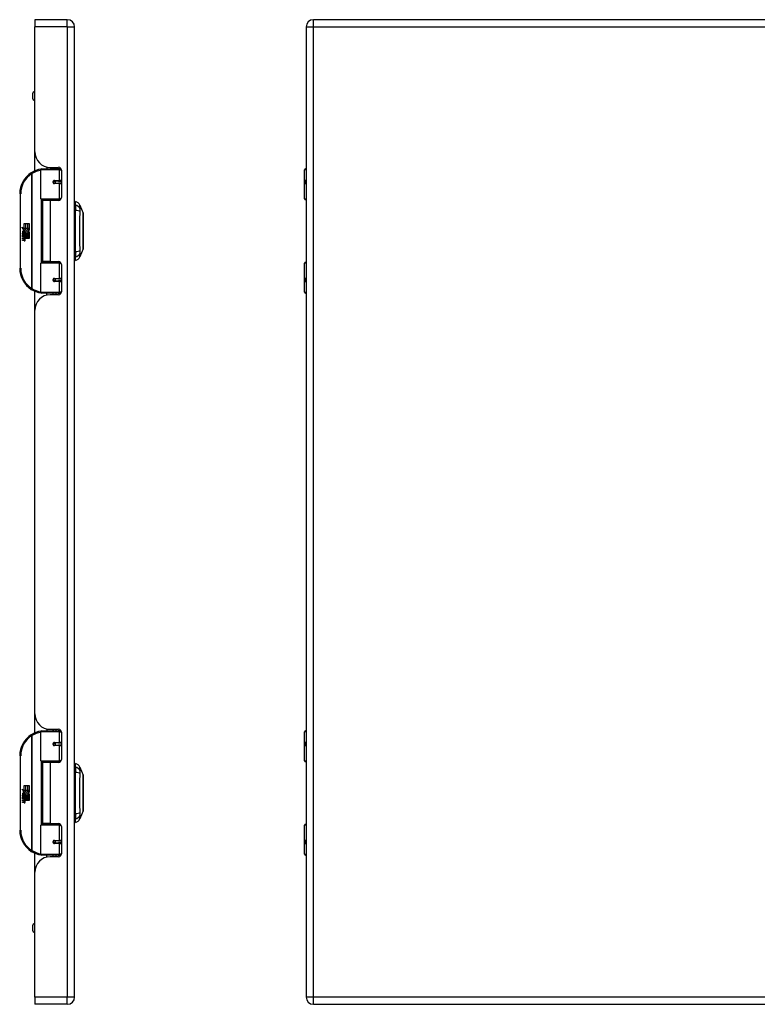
# Model space of a CAD drawing. Header units: inches. Extents: x 4 to 114, y 7 to 59.
# Tile 57 of 72: x 33 to 47, y 24 to 44. Entities that reach past the tile are written whole.
import ezdxf

# ---------------------------------------------------------------- set-up
doc = ezdxf.new("R2010")
doc.units = ezdxf.units.IN
doc.header["$MEASUREMENT"] = 0
doc.layers.add('Visible Edges(ANSI)', color=7, linetype='Continuous', lineweight=25)
doc.layers.add('Visible Tangent Edges(ANSI)', color=7, linetype='Continuous', lineweight=25)

msp = doc.modelspace()

# ---------------------------------------------------------------- linework, layer by layer
at = {"layer": 'Visible Edges(ANSI)'}
for p, q in [((32.884, 43.573), (32.884, 43.427)), ((33.538, 43.573), (32.884, 43.573)), ((62.116, 43.573), (38.49, 43.573)), ((32.884, 40.916), (32.884, 43.427)), ((33.684, 23.916), (33.684, 43.427)), ((38.344, 43.427), (38.344, 23.916)), ((32.844, 41.981), (32.844, 42.095)), ((32.884, 42.127), (32.875, 42.127)), ((32.884, 41.949), (32.875, 41.949)), ((32.884, 40.534), (32.884, 40.916)), ((33.129, 40.612), (33.129, 40.573)), ((33.196, 40.604), (33.362, 40.604)), ((33.255, 40.604), (33.255, 40.573)), ((33.256, 40.573), (33.256, 40.604)), ((33.005, 39.969), (33.005, 40.554)), ((33.024, 40.573), (33.354, 40.573)), ((33.413, 40.573), (33.354, 40.573)), ((33.413, 40.573), (33.414, 40.573)), ((33.421, 40.545), (33.421, 39.998)), ((38.309, 39.969), (38.309, 40.554)), ((38.329, 40.573), (38.344, 40.573)), ((33.272, 40.329), (33.272, 40.327)), ((33.277, 40.327), (33.272, 40.327)), ((33.364, 40.329), (33.277, 40.329)), ((33.277, 40.286), (33.364, 40.286)), ((33.279, 40.327), (33.279, 40.329)), ((33.28, 40.288), (33.28, 40.286)), ((33.364, 40.329), (33.421, 40.329)), ((33.421, 40.286), (33.364, 40.286)), ((38.344, 40.329), (38.341, 40.329)), ((38.341, 40.286), (38.344, 40.286)), ((33.358, 39.953), (33.02, 39.953)), ((33.192, 39.939), (33.039, 39.939)), ((33.039, 39.939), (33.039, 38.708)), ((33.097, 39.953), (33.097, 39.939)), ((33.362, 39.939), (33.192, 39.939)), ((33.288, 39.953), (33.288, 39.939)), ((33.358, 39.953), (33.401, 39.953)), ((33.7, 39.846), (33.7, 39.914)), ((33.7, 39.846), (33.7, 39.735)), ((33.792, 39.84), (33.854, 39.68)), ((38.344, 39.953), (38.325, 39.953)), ((33.7, 38.912), (33.7, 39.735)), ((32.668, 39.473), (32.7, 39.473)), ((32.668, 39.376), (32.668, 39.473)), ((32.7, 39.473), (32.7, 39.375)), ((32.704, 39.473), (32.736, 39.473)), ((32.704, 39.375), (32.704, 39.473)), ((32.736, 39.473), (32.736, 39.375)), ((32.741, 39.375), (32.741, 39.473)), ((32.741, 39.473), (32.773, 39.473)), ((32.773, 39.473), (32.773, 39.34)), ((32.62, 39.401), (32.668, 39.376)), ((32.666, 39.357), (32.62, 39.401)), ((32.634, 39.278), (32.662, 39.254)), ((32.634, 39.262), (32.634, 39.278)), ((32.654, 39.248), (32.634, 39.262)), ((32.634, 39.239), (32.654, 39.246)), ((32.634, 39.222), (32.634, 39.239)), ((32.662, 39.236), (32.634, 39.222)), ((32.634, 39.215), (32.689, 39.206)), ((32.634, 39.202), (32.634, 39.215)), ((32.646, 39.284), (32.637, 39.284)), ((32.652, 39.355), (32.666, 39.357)), ((32.696, 39.324), (32.652, 39.355)), ((32.654, 39.246), (32.654, 39.248)), ((32.658, 39.277), (32.658, 39.314)), ((32.662, 39.254), (32.689, 39.267)), ((32.689, 39.212), (32.662, 39.236)), ((32.667, 39.312), (32.667, 39.288)), ((32.671, 39.375), (32.7, 39.359)), ((32.7, 39.375), (32.671, 39.375)), ((32.689, 39.251), (32.671, 39.243)), ((32.671, 39.243), (32.671, 39.241)), ((32.671, 39.241), (32.689, 39.228)), ((32.674, 39.241), (32.692, 39.249)), ((32.773, 39.241), (32.674, 39.241)), ((32.681, 39.237), (32.773, 39.237)), ((32.692, 39.23), (32.681, 39.237)), ((32.684, 39.317), (32.696, 39.324)), ((32.689, 39.267), (32.689, 39.251)), ((32.689, 39.228), (32.689, 39.212)), ((32.7, 39.359), (32.69, 39.357)), ((32.69, 39.357), (32.718, 39.338)), ((32.692, 39.271), (32.771, 39.271)), ((32.692, 39.249), (32.692, 39.271)), ((32.692, 39.207), (32.692, 39.23)), ((32.722, 39.308), (32.693, 39.287)), ((32.736, 39.375), (32.704, 39.375)), ((32.718, 39.338), (32.772, 39.375)), ((32.771, 39.271), (32.722, 39.308)), ((32.772, 39.375), (32.741, 39.375)), ((32.773, 39.34), (32.746, 39.322)), ((32.746, 39.322), (32.773, 39.308)), ((32.773, 39.308), (32.773, 39.241)), ((32.773, 39.237), (32.773, 39.207)), ((32.657, 39.198), (32.634, 39.202)), ((32.634, 39.182), (32.669, 39.175)), ((32.634, 39.168), (32.634, 39.182)), ((32.657, 39.164), (32.634, 39.168)), ((32.634, 39.148), (32.669, 39.142)), ((32.634, 39.135), (32.634, 39.148)), ((32.669, 39.128), (32.634, 39.135)), ((32.679, 39.195), (32.679, 39.192)), ((32.689, 39.194), (32.679, 39.195)), ((32.686, 39.191), (32.692, 39.191)), ((32.689, 39.206), (32.689, 39.194)), ((32.773, 39.207), (32.692, 39.207)), ((32.692, 39.203), (32.773, 39.203)), ((32.692, 39.191), (32.692, 39.203)), ((32.773, 39.173), (32.693, 39.173)), ((32.773, 39.203), (32.773, 39.173)), ((33.7, 38.912), (33.7, 38.801)), ((33.854, 38.967), (33.792, 38.807)), ((33.005, 38.093), (33.005, 38.678)), ((33.02, 38.694), (33.358, 38.694)), ((33.192, 38.708), (33.039, 38.708)), ((33.097, 38.694), (33.097, 38.708)), ((33.192, 38.708), (33.362, 38.708)), ((33.288, 38.694), (33.288, 38.708)), ((33.401, 38.694), (33.358, 38.694)), ((33.421, 38.649), (33.421, 38.101)), ((33.7, 38.733), (33.7, 38.801)), ((38.309, 38.093), (38.309, 38.678)), ((38.325, 38.694), (38.344, 38.694)), ((33.272, 38.318), (33.272, 38.32)), ((33.272, 38.319), (33.277, 38.319)), ((33.364, 38.361), (33.277, 38.361)), ((33.277, 38.318), (33.364, 38.318)), ((33.279, 38.32), (33.279, 38.318)), ((33.28, 38.359), (33.28, 38.361)), ((33.364, 38.361), (33.421, 38.361)), ((33.421, 38.318), (33.364, 38.318)), ((38.344, 38.361), (38.341, 38.361)), ((38.341, 38.318), (38.344, 38.318)), ((32.884, 37.73), (32.884, 38.113)), ((33.354, 38.073), (33.024, 38.073)), ((33.129, 38.035), (33.129, 38.073)), ((33.362, 38.042), (33.196, 38.042)), ((33.255, 38.042), (33.255, 38.073)), ((33.256, 38.042), (33.256, 38.073)), ((33.354, 38.073), (33.413, 38.073)), ((33.414, 38.073), (33.413, 38.073)), ((38.344, 38.073), (38.329, 38.073)), ((32.884, 29.613), (32.884, 37.73)), ((32.884, 29.231), (32.884, 29.613)), ((33.129, 29.309), (33.129, 29.27)), ((33.005, 28.666), (33.005, 29.251)), ((33.024, 29.27), (33.354, 29.27)), ((33.196, 29.301), (33.362, 29.301)), ((33.255, 29.301), (33.255, 29.27)), ((33.256, 29.27), (33.256, 29.301)), ((33.413, 29.27), (33.354, 29.27)), ((33.413, 29.27), (33.414, 29.27)), ((33.421, 29.242), (33.421, 28.695)), ((38.309, 28.666), (38.309, 29.251)), ((38.329, 29.27), (38.344, 29.27)), ((33.272, 29.026), (33.272, 29.024)), ((33.277, 29.024), (33.272, 29.024)), ((33.364, 29.026), (33.277, 29.026)), ((33.277, 28.983), (33.364, 28.983)), ((33.279, 29.024), (33.279, 29.026)), ((33.28, 28.985), (33.28, 28.983)), ((33.364, 29.026), (33.421, 29.026)), ((33.421, 28.983), (33.364, 28.983)), ((38.344, 29.026), (38.341, 29.026)), ((38.341, 28.983), (38.344, 28.983)), ((33.358, 28.65), (33.02, 28.65)), ((33.192, 28.636), (33.039, 28.636)), ((33.039, 28.636), (33.039, 27.405)), ((33.097, 28.65), (33.097, 28.636)), ((33.362, 28.636), (33.192, 28.636)), ((33.288, 28.65), (33.288, 28.636)), ((33.358, 28.65), (33.401, 28.65)), ((33.7, 28.543), (33.7, 28.611)), ((33.7, 28.543), (33.7, 28.432)), ((33.792, 28.537), (33.854, 28.377)), ((38.344, 28.65), (38.325, 28.65)), ((33.7, 27.609), (33.7, 28.432)), ((32.668, 28.17), (32.7, 28.17)), ((32.668, 28.073), (32.668, 28.17)), ((32.7, 28.17), (32.7, 28.072)), ((32.704, 28.17), (32.736, 28.17)), ((32.704, 28.072), (32.704, 28.17)), ((32.736, 28.17), (32.736, 28.072)), ((32.741, 28.072), (32.741, 28.17)), ((32.741, 28.17), (32.773, 28.17)), ((32.773, 28.17), (32.773, 28.037)), ((32.62, 28.098), (32.668, 28.073)), ((32.666, 28.054), (32.62, 28.098)), ((32.634, 27.975), (32.662, 27.951)), ((32.634, 27.959), (32.634, 27.975)), ((32.654, 27.945), (32.634, 27.959)), ((32.634, 27.936), (32.654, 27.943)), ((32.634, 27.919), (32.634, 27.936)), ((32.662, 27.933), (32.634, 27.919)), ((32.646, 27.981), (32.637, 27.981)), ((32.652, 28.052), (32.666, 28.054)), ((32.696, 28.021), (32.652, 28.052)), ((32.654, 27.943), (32.654, 27.945)), ((32.658, 27.974), (32.658, 28.011)), ((32.662, 27.951), (32.689, 27.964)), ((32.689, 27.909), (32.662, 27.933)), ((32.667, 28.009), (32.667, 27.985)), ((32.671, 28.072), (32.7, 28.056)), ((32.7, 28.072), (32.671, 28.072)), ((32.689, 27.948), (32.671, 27.94)), ((32.671, 27.94), (32.671, 27.938)), ((32.671, 27.938), (32.689, 27.925)), ((32.674, 27.938), (32.692, 27.946)), ((32.773, 27.938), (32.674, 27.938)), ((32.681, 27.934), (32.773, 27.934)), ((32.692, 27.927), (32.681, 27.934)), ((32.684, 28.014), (32.696, 28.021)), ((32.689, 27.964), (32.689, 27.948)), ((32.689, 27.925), (32.689, 27.909)), ((32.7, 28.056), (32.69, 28.054)), ((32.69, 28.054), (32.718, 28.035)), ((32.692, 27.968), (32.771, 27.968)), ((32.692, 27.946), (32.692, 27.968)), ((32.692, 27.904), (32.692, 27.927)), ((32.722, 28.005), (32.693, 27.984)), ((32.736, 28.072), (32.704, 28.072)), ((32.718, 28.035), (32.772, 28.072)), ((32.771, 27.968), (32.722, 28.005)), ((32.772, 28.072), (32.741, 28.072)), ((32.773, 28.037), (32.746, 28.019)), ((32.746, 28.019), (32.773, 28.005)), ((32.773, 28.005), (32.773, 27.938)), ((32.773, 27.934), (32.773, 27.904)), ((32.634, 27.912), (32.689, 27.903)), ((32.634, 27.899), (32.634, 27.912)), ((32.657, 27.895), (32.634, 27.899)), ((32.634, 27.879), (32.669, 27.872)), ((32.634, 27.865), (32.634, 27.879)), ((32.657, 27.861), (32.634, 27.865)), ((32.634, 27.845), (32.669, 27.839)), ((32.634, 27.832), (32.634, 27.845)), ((32.669, 27.825), (32.634, 27.832)), ((32.679, 27.892), (32.679, 27.889)), ((32.689, 27.891), (32.679, 27.892)), ((32.686, 27.888), (32.692, 27.888)), ((32.689, 27.903), (32.689, 27.891)), ((32.773, 27.904), (32.692, 27.904)), ((32.692, 27.9), (32.773, 27.9)), ((32.692, 27.888), (32.692, 27.9)), ((32.773, 27.87), (32.693, 27.87)), ((32.773, 27.9), (32.773, 27.87)), ((33.7, 27.609), (33.7, 27.498)), ((33.854, 27.664), (33.792, 27.504)), ((33.005, 26.79), (33.005, 27.375)), ((33.02, 27.391), (33.358, 27.391)), ((33.192, 27.405), (33.039, 27.405)), ((33.097, 27.391), (33.097, 27.405)), ((33.192, 27.405), (33.362, 27.405)), ((33.288, 27.391), (33.288, 27.405)), ((33.401, 27.391), (33.358, 27.391)), ((33.421, 27.346), (33.421, 26.798)), ((33.7, 27.43), (33.7, 27.498)), ((38.309, 26.79), (38.309, 27.375)), ((38.325, 27.391), (38.344, 27.391)), ((33.272, 27.015), (33.272, 27.017)), ((33.272, 27.016), (33.277, 27.016)), ((33.364, 27.058), (33.277, 27.058)), ((33.277, 27.015), (33.364, 27.015)), ((33.279, 27.017), (33.279, 27.015)), ((33.28, 27.056), (33.28, 27.058)), ((33.364, 27.058), (33.421, 27.058)), ((33.421, 27.015), (33.364, 27.015)), ((38.344, 27.058), (38.341, 27.058)), ((38.341, 27.015), (38.344, 27.015)), ((32.884, 26.427), (32.884, 26.81)), ((33.354, 26.77), (33.024, 26.77)), ((33.129, 26.732), (33.129, 26.77)), ((33.362, 26.739), (33.196, 26.739)), ((33.255, 26.739), (33.255, 26.77)), ((33.256, 26.739), (33.256, 26.77)), ((33.354, 26.77), (33.413, 26.77)), ((33.414, 26.77), (33.413, 26.77)), ((38.344, 26.77), (38.329, 26.77)), ((32.884, 23.916), (32.884, 26.427)), ((32.844, 25.249), (32.844, 25.363)), ((32.884, 25.394), (32.875, 25.394)), ((32.884, 25.217), (32.875, 25.217)), ((32.884, 23.916), (32.884, 23.77)), ((33.538, 23.77), (32.884, 23.77)), ((38.49, 23.77), (62.116, 23.77))]:
    msp.add_line(p, q, dxfattribs=at)
at = {"layer": 'Visible Edges(ANSI)', "flags": 128}
for points in [[(33.012, 40.569), (33.011, 40.569), (33.011, 40.569), (33.011, 40.569), (33.011, 40.569), (33.01, 40.569), (33.01, 40.569), (33.01, 40.569), (33.01, 40.568), (33.009, 40.568), (33.009, 40.568), (33.009, 40.568), (33.009, 40.568), (33.008, 40.568), (33.008, 40.568), (33.008, 40.568), (33.008, 40.568), (33.007, 40.568), (33.007, 40.568), (33.007, 40.568), (33.007, 40.568), (33.006, 40.568), (33.006, 40.568), (33.006, 40.568), (33.006, 40.568)], [(33.277, 40.286), (33.274, 40.286), (33.272, 40.287), (33.269, 40.288), (33.267, 40.289), (33.264, 40.29), (33.262, 40.292), (33.26, 40.294), (33.258, 40.296), (33.257, 40.299), (33.256, 40.302), (33.255, 40.305), (33.255, 40.308), (33.255, 40.311), (33.256, 40.313), (33.257, 40.316), (33.258, 40.319), (33.26, 40.321), (33.262, 40.323), (33.264, 40.325), (33.267, 40.327), (33.269, 40.328), (33.272, 40.329), (33.274, 40.329), (33.277, 40.329)], [(33.324, 39.939), (33.327, 39.94), (33.33, 39.941), (33.333, 39.942), (33.336, 39.943), (33.339, 39.944), (33.342, 39.945), (33.345, 39.946), (33.348, 39.947), (33.351, 39.948), (33.354, 39.948), (33.358, 39.949), (33.361, 39.95), (33.364, 39.95), (33.367, 39.951), (33.37, 39.951), (33.373, 39.952), (33.376, 39.952), (33.379, 39.952), (33.382, 39.953), (33.385, 39.953), (33.389, 39.953), (33.392, 39.953), (33.395, 39.953), (33.398, 39.953)], [(33.855, 38.968), (33.855, 38.969), (33.855, 38.97), (33.855, 38.972), (33.855, 38.975), (33.855, 38.979), (33.855, 38.984), (33.855, 38.989), (33.855, 38.995), (33.855, 39.002), (33.855, 39.01), (33.855, 39.019), (33.855, 39.028), (33.855, 39.038), (33.855, 39.049), (33.855, 39.06), (33.855, 39.072), (33.855, 39.085), (33.855, 39.098), (33.855, 39.112), (33.855, 39.126), (33.855, 39.14), (33.855, 39.156), (33.855, 39.171), (33.855, 39.187), (33.855, 39.204), (33.855, 39.22), (33.855, 39.237), (33.855, 39.254), (33.855, 39.271), (33.855, 39.288), (33.855, 39.306), (33.855, 39.323), (33.855, 39.341), (33.855, 39.358), (33.855, 39.376), (33.855, 39.393), (33.855, 39.41), (33.855, 39.427), (33.855, 39.443), (33.855, 39.459), (33.855, 39.475), (33.855, 39.491), (33.855, 39.506), (33.855, 39.521), (33.855, 39.535), (33.855, 39.549), (33.855, 39.562), (33.855, 39.575), (33.855, 39.587), (33.855, 39.598), (33.855, 39.609), (33.855, 39.619), (33.855, 39.628), (33.855, 39.637), (33.855, 39.644), (33.855, 39.652), (33.855, 39.658), (33.855, 39.663), (33.855, 39.668), (33.855, 39.672), (33.855, 39.675), (33.855, 39.677), (33.855, 39.678), (33.855, 39.679)], [(33.398, 38.694), (33.395, 38.694), (33.392, 38.694), (33.389, 38.694), (33.385, 38.694), (33.382, 38.694), (33.379, 38.694), (33.376, 38.695), (33.373, 38.695), (33.37, 38.696), (33.367, 38.696), (33.364, 38.696), (33.361, 38.697), (33.358, 38.698), (33.354, 38.698), (33.351, 38.699), (33.348, 38.7), (33.345, 38.701), (33.342, 38.702), (33.339, 38.702), (33.336, 38.703), (33.333, 38.705), (33.33, 38.706), (33.327, 38.707), (33.324, 38.708)], [(33.277, 38.318), (33.274, 38.318), (33.272, 38.318), (33.269, 38.319), (33.267, 38.32), (33.264, 38.322), (33.262, 38.323), (33.26, 38.326), (33.258, 38.328), (33.257, 38.331), (33.256, 38.333), (33.255, 38.336), (33.255, 38.339), (33.255, 38.342), (33.256, 38.345), (33.257, 38.348), (33.258, 38.35), (33.26, 38.353), (33.262, 38.355), (33.264, 38.357), (33.267, 38.358), (33.269, 38.359), (33.272, 38.36), (33.274, 38.361), (33.277, 38.361)], [(33.006, 38.079), (33.006, 38.079), (33.006, 38.079), (33.006, 38.079), (33.007, 38.079), (33.007, 38.079), (33.007, 38.079), (33.007, 38.079), (33.008, 38.079), (33.008, 38.079), (33.008, 38.079), (33.008, 38.079), (33.009, 38.078), (33.009, 38.078), (33.009, 38.078), (33.009, 38.078), (33.01, 38.078), (33.01, 38.078), (33.01, 38.078), (33.01, 38.078), (33.011, 38.078), (33.011, 38.078), (33.011, 38.078), (33.011, 38.078), (33.012, 38.078)], [(33.012, 29.266), (33.011, 29.266), (33.011, 29.266), (33.011, 29.266), (33.011, 29.266), (33.01, 29.266), (33.01, 29.266), (33.01, 29.266), (33.01, 29.265), (33.009, 29.265), (33.009, 29.265), (33.009, 29.265), (33.009, 29.265), (33.008, 29.265), (33.008, 29.265), (33.008, 29.265), (33.008, 29.265), (33.007, 29.265), (33.007, 29.265), (33.007, 29.265), (33.007, 29.265), (33.006, 29.265), (33.006, 29.265), (33.006, 29.265), (33.006, 29.265)], [(33.277, 28.983), (33.274, 28.983), (33.272, 28.984), (33.269, 28.985), (33.267, 28.986), (33.264, 28.987), (33.262, 28.989), (33.26, 28.991), (33.258, 28.993), (33.257, 28.996), (33.256, 28.999), (33.255, 29.002), (33.255, 29.005), (33.255, 29.008), (33.256, 29.01), (33.257, 29.013), (33.258, 29.016), (33.26, 29.018), (33.262, 29.02), (33.264, 29.022), (33.267, 29.024), (33.269, 29.025), (33.272, 29.026), (33.274, 29.026), (33.277, 29.026)], [(33.324, 28.636), (33.327, 28.637), (33.33, 28.638), (33.333, 28.639), (33.336, 28.64), (33.339, 28.641), (33.342, 28.642), (33.345, 28.643), (33.348, 28.644), (33.351, 28.645), (33.354, 28.645), (33.358, 28.646), (33.361, 28.647), (33.364, 28.647), (33.367, 28.648), (33.37, 28.648), (33.373, 28.649), (33.376, 28.649), (33.379, 28.649), (33.382, 28.65), (33.385, 28.65), (33.389, 28.65), (33.392, 28.65), (33.395, 28.65), (33.398, 28.65)], [(33.855, 27.665), (33.855, 27.666), (33.855, 27.667), (33.855, 27.669), (33.855, 27.672), (33.855, 27.676), (33.855, 27.681), (33.855, 27.686), (33.855, 27.692), (33.855, 27.699), (33.855, 27.707), (33.855, 27.716), (33.855, 27.725), (33.855, 27.735), (33.855, 27.746), (33.855, 27.757), (33.855, 27.769), (33.855, 27.782), (33.855, 27.795), (33.855, 27.809), (33.855, 27.823), (33.855, 27.837), (33.855, 27.853), (33.855, 27.868), (33.855, 27.884), (33.855, 27.901), (33.855, 27.917), (33.855, 27.934), (33.855, 27.951), (33.855, 27.968), (33.855, 27.985), (33.855, 28.003), (33.855, 28.02), (33.855, 28.038), (33.855, 28.055), (33.855, 28.073), (33.855, 28.09), (33.855, 28.107), (33.855, 28.124), (33.855, 28.14), (33.855, 28.156), (33.855, 28.172), (33.855, 28.188), (33.855, 28.203), (33.855, 28.218), (33.855, 28.232), (33.855, 28.246), (33.855, 28.259), (33.855, 28.272), (33.855, 28.284), (33.855, 28.295), (33.855, 28.306), (33.855, 28.316), (33.855, 28.325), (33.855, 28.334), (33.855, 28.341), (33.855, 28.349), (33.855, 28.355), (33.855, 28.36), (33.855, 28.365), (33.855, 28.369), (33.855, 28.372), (33.855, 28.374), (33.855, 28.375), (33.855, 28.376)], [(33.398, 27.391), (33.395, 27.391), (33.392, 27.391), (33.389, 27.391), (33.385, 27.391), (33.382, 27.391), (33.379, 27.391), (33.376, 27.392), (33.373, 27.392), (33.37, 27.393), (33.367, 27.393), (33.364, 27.393), (33.361, 27.394), (33.358, 27.395), (33.354, 27.395), (33.351, 27.396), (33.348, 27.397), (33.345, 27.398), (33.342, 27.399), (33.339, 27.399), (33.336, 27.4), (33.333, 27.402), (33.33, 27.403), (33.327, 27.404), (33.324, 27.405)], [(33.277, 27.015), (33.274, 27.015), (33.272, 27.015), (33.269, 27.016), (33.267, 27.017), (33.264, 27.019), (33.262, 27.02), (33.26, 27.023), (33.258, 27.025), (33.257, 27.028), (33.256, 27.03), (33.255, 27.033), (33.255, 27.036), (33.255, 27.039), (33.256, 27.042), (33.257, 27.045), (33.258, 27.047), (33.26, 27.05), (33.262, 27.052), (33.264, 27.054), (33.267, 27.055), (33.269, 27.056), (33.272, 27.057), (33.274, 27.058), (33.277, 27.058)], [(33.006, 26.776), (33.006, 26.776), (33.006, 26.776), (33.006, 26.776), (33.007, 26.776), (33.007, 26.776), (33.007, 26.776), (33.007, 26.776), (33.008, 26.776), (33.008, 26.776), (33.008, 26.776), (33.008, 26.776), (33.009, 26.775), (33.009, 26.775), (33.009, 26.775), (33.009, 26.775), (33.01, 26.775), (33.01, 26.775), (33.01, 26.775), (33.01, 26.775), (33.011, 26.775), (33.011, 26.775), (33.011, 26.775), (33.011, 26.775), (33.012, 26.775)]]:
    msp.add_lwpolyline(points, dxfattribs=at)
at = {"layer": 'Visible Edges(ANSI)'}
for centre in [(33.277, 40.308), (33.277, 38.339), (33.277, 29.005), (33.277, 27.036)]:
    msp.add_circle(centre, 0.0197, dxfattribs=at)
for centre, radius, start, end in [((33.538, 43.427), 0.146, 0, 90), ((38.49, 43.427), 0.146, 90, 180), ((32.875, 42.095), 0.0315, 90, 180), ((32.875, 41.981), 0.0315, 180, 270), ((33.196, 40.916), 0.312, 180, 270), ((33.362, 40.545), 0.0591, 0, 90), ((33.08, 40.073), 0.5, 122.2377, 180), ((33.08, 40.073), 0.5, 98.5081, 122.2377), ((33.024, 40.554), 0.0197, 90, 180), ((38.329, 40.554), 0.0197, 90, 180), ((33.277, 40.308), 0.0217, 279.147, 90), ((33.02, 39.969), 0.0157, 180, 270), ((33.362, 39.998), 0.0591, 270, 0), ((33.708, 39.855), 0.0394, 101.537, 126.8699), ((33.682, 39.797), 0.118, 21.2505, 81.3991), ((38.325, 39.969), 0.0157, 180, 270), ((33.85, 39.679), 0.00492, 0.2088, 21.2505), ((32.695, 39.302), 0.0607, 171.5605, 197.3343), ((32.654, 39.308), 0.0197, 86.5646, 171.5605), ((32.674, 39.295), 0.0307, 154.6784, 202.5609), ((32.655, 39.304), 0.0096, 73.5261, 154.6784), ((32.653, 39.288), 0.0398, 44.1684, 86.5646), ((32.669, 39.303), 0.0282, 246.1555, 293.8445), ((32.665, 39.295), 0.0168, 19.3797, 82.9975), ((32.672, 39.296), 0.00955, 241.4547, 321.1652), ((32.67, 39.297), 0.0109, 321.1652, 19.3797), ((32.675, 39.291), 0.0152, 293.8445, 355.0802), ((32.66, 39.295), 0.0299, 350.4085, 44.1684), ((32.66, 39.295), 0.033, 347.079, 43.1785), ((32.649, 39.152), 0.0465, 57.5992, 80), ((32.649, 39.118), 0.0465, 58.5584, 80.8257), ((32.671, 39.188), 0.0123, 260, 293.5571), ((32.671, 39.154), 0.0123, 259.9922, 293.5487), ((32.674, 39.156), 0.0288, 259, 288.4748), ((32.667, 39.181), 0.0126, 6.03, 57.5992), ((32.667, 39.147), 0.0126, 6.1027, 57.6083), ((32.673, 39.182), 0.006, 293.5571, 6.03), ((32.673, 39.148), 0.006, 293.5487, 6.1027), ((32.675, 39.19), 0.0288, 273.6169, 286.9928), ((32.666, 39.139), 0.0246, 359.6788, 63.9508), ((32.666, 39.172), 0.024, 359.4776, 57.4114), ((32.68, 39.172), 0.0101, 286.9928, 359.4776), ((32.68, 39.139), 0.0105, 288.4748, 359.6788), ((32.669, 39.174), 0.024, 358.7952, 46.5849), ((33.85, 38.968), 0.00492, 338.7495, 359.7912), ((33.02, 38.678), 0.0157, 90, 180), ((33.362, 38.649), 0.0591, 0, 90), ((33.708, 38.792), 0.0394, 233.1301, 258.463), ((33.682, 38.85), 0.118, 278.6009, 338.7495), ((38.325, 38.678), 0.0157, 90, 180), ((33.08, 38.573), 0.5, 180, 237.7623), ((33.277, 38.339), 0.0217, 270, 80.853), ((33.08, 38.573), 0.5, 237.7623, 261.4919), ((33.196, 37.73), 0.312, 90, 180), ((33.024, 38.093), 0.0197, 180, 270), ((33.362, 38.101), 0.0591, 270, 0), ((38.329, 38.093), 0.0197, 180, 270), ((33.196, 29.613), 0.312, 180, 270), ((33.08, 28.77), 0.5, 122.2377, 180), ((33.08, 28.77), 0.5, 98.5081, 122.2377), ((33.024, 29.251), 0.0197, 90, 180), ((33.362, 29.242), 0.0591, 0, 90), ((38.329, 29.251), 0.0197, 90, 180), ((33.277, 29.005), 0.0217, 279.147, 90), ((33.02, 28.666), 0.0157, 180, 270), ((33.362, 28.695), 0.0591, 270, 0), ((33.708, 28.552), 0.0394, 101.537, 126.8699), ((33.682, 28.494), 0.118, 21.2505, 81.3991), ((38.325, 28.666), 0.0157, 180, 270), ((33.85, 28.376), 0.00492, 0.2088, 21.2505), ((32.695, 27.999), 0.0607, 171.5605, 197.3343), ((32.654, 28.005), 0.0197, 86.5646, 171.5605), ((32.674, 27.992), 0.0307, 154.6784, 202.5609), ((32.655, 28.001), 0.0096, 73.5261, 154.6784), ((32.653, 27.985), 0.0398, 44.1684, 86.5646), ((32.669, 28), 0.0282, 246.1555, 293.8445), ((32.665, 27.992), 0.0168, 19.3797, 82.9975), ((32.672, 27.993), 0.00955, 241.4547, 321.1652), ((32.67, 27.994), 0.0109, 321.1652, 19.3797), ((32.675, 27.988), 0.0152, 293.8445, 355.0802), ((32.66, 27.992), 0.0299, 350.4085, 44.1684), ((32.66, 27.992), 0.033, 347.079, 43.1785), ((32.649, 27.849), 0.0465, 57.5992, 80), ((32.649, 27.815), 0.0465, 58.5584, 80.8257), ((32.671, 27.885), 0.0123, 260, 293.5571), ((32.671, 27.851), 0.0123, 259.9922, 293.5487), ((32.674, 27.853), 0.0288, 259, 288.4748), ((32.667, 27.878), 0.0126, 6.03, 57.5992), ((32.667, 27.844), 0.0126, 6.1027, 57.6083), ((32.673, 27.879), 0.006, 293.5571, 6.03), ((32.673, 27.845), 0.006, 293.5487, 6.1027), ((32.675, 27.887), 0.0288, 273.6169, 286.9928), ((32.666, 27.836), 0.0246, 359.6788, 63.9508), ((32.666, 27.869), 0.024, 359.4776, 57.4114), ((32.68, 27.869), 0.0101, 286.9928, 359.4776), ((32.68, 27.836), 0.0105, 288.4748, 359.6788), ((32.669, 27.871), 0.024, 358.7952, 46.5849), ((33.85, 27.665), 0.00492, 338.7495, 359.7912), ((33.02, 27.375), 0.0157, 90, 180), ((33.362, 27.346), 0.0591, 0, 90), ((33.708, 27.489), 0.0394, 233.1301, 258.463), ((33.682, 27.547), 0.118, 278.6009, 338.7495), ((38.325, 27.375), 0.0157, 90, 180), ((33.08, 27.27), 0.5, 180, 237.7623), ((33.277, 27.036), 0.0217, 270, 80.853), ((33.08, 27.27), 0.5, 237.7623, 261.4919), ((33.196, 26.427), 0.312, 90, 180), ((33.024, 26.79), 0.0197, 180, 270), ((33.362, 26.798), 0.0591, 270, 0), ((38.329, 26.79), 0.0197, 180, 270), ((32.875, 25.363), 0.0315, 90, 180), ((32.875, 25.249), 0.0315, 180, 270), ((33.538, 23.916), 0.146, 270, 0), ((38.49, 23.916), 0.146, 180, 270)]:
    msp.add_arc(centre, radius, start, end, dxfattribs=at)
at = {"layer": 'Visible Tangent Edges(ANSI)'}
for p, q in [((33.538, 43.427), (33.538, 43.573)), ((38.49, 43.427), (38.49, 43.573)), ((33.538, 43.427), (32.884, 43.427)), ((33.538, 43.427), (33.538, 23.916)), ((33.538, 43.427), (33.684, 43.427)), ((38.344, 43.427), (38.49, 43.427)), ((38.49, 43.427), (62.116, 43.427)), ((38.49, 23.916), (38.49, 43.427)), ((32.875, 42.127), (32.875, 41.949)), ((33.31, 40.604), (33.31, 40.573)), ((32.813, 40.496), (32.823, 40.48)), ((32.823, 40.48), (32.823, 38.167)), ((32.823, 40.48), (32.827, 40.48)), ((32.827, 38.167), (32.827, 40.48)), ((33.373, 40.554), (33.005, 40.554)), ((33.373, 40.554), (33.421, 40.554)), ((33.373, 40.554), (33.373, 40.339)), ((38.344, 40.554), (38.309, 40.554)), ((33.282, 40.339), (33.373, 40.339)), ((33.373, 40.276), (33.282, 40.276)), ((33.421, 40.339), (33.373, 40.339)), ((33.373, 40.276), (33.373, 39.969)), ((33.373, 40.276), (33.421, 40.276)), ((38.332, 40.339), (38.344, 40.339)), ((38.344, 40.276), (38.332, 40.276)), ((32.58, 40.073), (32.599, 40.073)), ((32.599, 38.573), (32.599, 40.073)), ((33.005, 39.969), (33.373, 39.969)), ((33.012, 39.956), (33.012, 38.691)), ((33.192, 39.939), (33.192, 38.708)), ((33.414, 39.969), (33.373, 39.969)), ((38.309, 39.969), (38.344, 39.969)), ((33.373, 38.678), (33.005, 38.678)), ((33.373, 38.678), (33.414, 38.678)), ((33.373, 38.678), (33.373, 38.371)), ((38.344, 38.678), (38.309, 38.678)), ((32.599, 38.573), (32.58, 38.573)), ((33.282, 38.371), (33.373, 38.371)), ((33.373, 38.308), (33.282, 38.308)), ((33.421, 38.371), (33.373, 38.371)), ((33.373, 38.308), (33.373, 38.093)), ((33.373, 38.308), (33.421, 38.308)), ((38.332, 38.371), (38.344, 38.371)), ((38.344, 38.308), (38.332, 38.308)), ((32.823, 38.167), (32.813, 38.151)), ((32.827, 38.167), (32.823, 38.167)), ((33.005, 38.093), (33.373, 38.093)), ((33.31, 38.073), (33.31, 38.042)), ((33.421, 38.093), (33.373, 38.093)), ((38.309, 38.093), (38.344, 38.093)), ((32.813, 29.193), (32.823, 29.177)), ((32.823, 29.177), (32.823, 26.864)), ((32.823, 29.177), (32.827, 29.177)), ((32.827, 26.864), (32.827, 29.177)), ((33.373, 29.251), (33.005, 29.251)), ((33.31, 29.301), (33.31, 29.27)), ((33.373, 29.251), (33.421, 29.251)), ((33.373, 29.251), (33.373, 29.036)), ((38.344, 29.251), (38.309, 29.251)), ((33.282, 29.036), (33.373, 29.036)), ((33.373, 28.973), (33.282, 28.973)), ((33.421, 29.036), (33.373, 29.036)), ((33.373, 28.973), (33.373, 28.666)), ((33.373, 28.973), (33.421, 28.973)), ((38.332, 29.036), (38.344, 29.036)), ((38.344, 28.973), (38.332, 28.973)), ((32.58, 28.77), (32.599, 28.77)), ((32.599, 27.27), (32.599, 28.77)), ((33.005, 28.666), (33.373, 28.666)), ((33.012, 28.653), (33.012, 27.388)), ((33.192, 28.636), (33.192, 27.405)), ((33.414, 28.666), (33.373, 28.666)), ((38.309, 28.666), (38.344, 28.666)), ((33.373, 27.375), (33.005, 27.375)), ((33.373, 27.375), (33.414, 27.375)), ((33.373, 27.375), (33.373, 27.068)), ((38.344, 27.375), (38.309, 27.375)), ((32.599, 27.27), (32.58, 27.27)), ((33.282, 27.068), (33.373, 27.068)), ((33.373, 27.005), (33.282, 27.005)), ((33.421, 27.068), (33.373, 27.068)), ((33.373, 27.005), (33.373, 26.79)), ((33.373, 27.005), (33.421, 27.005)), ((38.332, 27.068), (38.344, 27.068)), ((38.344, 27.005), (38.332, 27.005)), ((32.823, 26.864), (32.813, 26.848)), ((32.827, 26.864), (32.823, 26.864)), ((33.005, 26.79), (33.373, 26.79)), ((33.31, 26.77), (33.31, 26.739)), ((33.421, 26.79), (33.373, 26.79)), ((38.309, 26.79), (38.344, 26.79)), ((32.875, 25.394), (32.875, 25.217)), ((33.538, 23.916), (32.884, 23.916)), ((33.684, 23.916), (33.538, 23.916)), ((33.538, 23.77), (33.538, 23.916)), ((38.49, 23.916), (38.344, 23.916)), ((38.49, 23.77), (38.49, 23.916)), ((62.116, 23.916), (38.49, 23.916))]:
    msp.add_line(p, q, dxfattribs=at)
at = {"layer": 'Visible Tangent Edges(ANSI)', "flags": 128}
for points in [[(33.282, 40.339), (33.278, 40.339), (33.273, 40.338), (33.27, 40.337), (33.266, 40.335), (33.262, 40.333), (33.259, 40.331), (33.256, 40.327), (33.253, 40.324), (33.251, 40.32), (33.25, 40.316), (33.249, 40.312), (33.248, 40.308), (33.249, 40.303), (33.25, 40.299), (33.251, 40.295), (33.253, 40.291), (33.256, 40.288), (33.259, 40.285), (33.262, 40.282), (33.266, 40.28), (33.27, 40.278), (33.274, 40.277), (33.278, 40.276), (33.282, 40.276)], [(38.332, 40.339), (38.33, 40.339), (38.328, 40.338), (38.326, 40.337), (38.324, 40.335), (38.323, 40.333), (38.321, 40.331), (38.32, 40.327), (38.319, 40.324), (38.319, 40.32), (38.318, 40.316), (38.318, 40.312), (38.318, 40.308), (38.318, 40.303), (38.318, 40.299), (38.319, 40.295), (38.319, 40.291), (38.32, 40.288), (38.321, 40.285), (38.323, 40.282), (38.324, 40.28), (38.326, 40.278), (38.328, 40.277), (38.33, 40.276), (38.332, 40.276)], [(38.341, 40.286), (38.339, 40.286), (38.337, 40.287), (38.335, 40.288), (38.333, 40.289), (38.332, 40.29), (38.331, 40.292), (38.33, 40.294), (38.329, 40.296), (38.328, 40.299), (38.328, 40.302), (38.327, 40.305), (38.327, 40.308), (38.327, 40.311), (38.328, 40.313), (38.328, 40.316), (38.329, 40.319), (38.33, 40.321), (38.331, 40.323), (38.332, 40.325), (38.333, 40.327), (38.335, 40.328), (38.337, 40.329), (38.339, 40.329), (38.341, 40.329)], [(33.398, 39.953), (33.393, 39.953), (33.389, 39.953), (33.384, 39.953), (33.379, 39.953), (33.375, 39.953), (33.37, 39.953), (33.365, 39.952), (33.361, 39.952), (33.356, 39.951), (33.351, 39.951), (33.347, 39.951), (33.342, 39.95), (33.337, 39.949), (33.333, 39.949), (33.328, 39.948), (33.324, 39.947), (33.319, 39.947), (33.315, 39.946), (33.31, 39.945), (33.305, 39.944), (33.301, 39.943), (33.297, 39.942), (33.292, 39.941), (33.288, 39.94)], [(33.794, 39.763), (33.794, 39.772), (33.794, 39.777), (33.794, 39.783), (33.794, 39.788), (33.794, 39.793), (33.793, 39.797), (33.793, 39.802), (33.793, 39.806), (33.793, 39.81), (33.793, 39.814), (33.793, 39.817), (33.793, 39.821), (33.793, 39.824), (33.793, 39.827), (33.793, 39.829), (33.793, 39.831), (33.793, 39.833), (33.793, 39.835), (33.792, 39.837), (33.792, 39.838), (33.792, 39.839), (33.792, 39.839), (33.792, 39.84), (33.792, 39.84)], [(33.794, 38.935), (33.794, 38.968), (33.794, 38.999), (33.793, 39.031), (33.793, 39.062), (33.793, 39.094), (33.793, 39.127), (33.793, 39.159), (33.793, 39.192), (33.793, 39.224), (33.792, 39.257), (33.792, 39.29), (33.792, 39.323), (33.792, 39.356), (33.792, 39.389), (33.793, 39.422), (33.793, 39.455), (33.793, 39.488), (33.793, 39.52), (33.793, 39.552), (33.793, 39.584), (33.793, 39.616), (33.794, 39.647), (33.794, 39.678), (33.794, 39.712)], [(33.794, 39.712), (33.794, 39.715), (33.794, 39.718), (33.794, 39.72), (33.794, 39.723), (33.794, 39.725), (33.794, 39.728), (33.794, 39.731), (33.794, 39.733), (33.794, 39.735), (33.794, 39.738), (33.794, 39.74), (33.794, 39.742), (33.794, 39.744), (33.794, 39.746), (33.794, 39.748), (33.794, 39.75), (33.794, 39.752), (33.794, 39.754), (33.794, 39.756), (33.794, 39.757), (33.794, 39.759), (33.794, 39.761), (33.794, 39.762), (33.794, 39.763)], [(33.854, 39.68), (33.854, 39.68), (33.854, 39.68), (33.854, 39.679), (33.854, 39.678), (33.854, 39.677), (33.855, 39.675), (33.855, 39.673), (33.855, 39.671), (33.855, 39.668), (33.855, 39.665), (33.855, 39.662), (33.855, 39.659), (33.855, 39.655), (33.855, 39.651), (33.855, 39.647), (33.855, 39.643), (33.855, 39.638), (33.855, 39.633), (33.855, 39.628), (33.855, 39.622), (33.855, 39.617), (33.855, 39.611), (33.855, 39.604), (33.855, 39.598)], [(33.855, 39.551), (33.855, 39.535), (33.855, 39.518), (33.855, 39.5), (33.855, 39.482), (33.855, 39.464), (33.855, 39.444), (33.855, 39.425), (33.855, 39.405), (33.855, 39.385), (33.854, 39.364), (33.854, 39.344), (33.854, 39.323), (33.854, 39.303), (33.854, 39.282), (33.855, 39.262), (33.855, 39.242), (33.855, 39.222), (33.855, 39.202), (33.855, 39.183), (33.855, 39.164), (33.855, 39.146), (33.855, 39.129), (33.855, 39.112), (33.855, 39.096)], [(33.855, 39.598), (33.855, 39.596), (33.855, 39.594), (33.855, 39.593), (33.855, 39.591), (33.855, 39.589), (33.855, 39.587), (33.855, 39.585), (33.855, 39.583), (33.855, 39.581), (33.855, 39.579), (33.855, 39.578), (33.855, 39.576), (33.855, 39.574), (33.855, 39.572), (33.855, 39.57), (33.855, 39.568), (33.855, 39.566), (33.855, 39.564), (33.855, 39.561), (33.855, 39.559), (33.855, 39.557), (33.855, 39.555), (33.855, 39.553), (33.855, 39.551)], [(33.855, 39.049), (33.855, 39.042), (33.855, 39.036), (33.855, 39.03), (33.855, 39.024), (33.855, 39.019), (33.855, 39.014), (33.855, 39.009), (33.855, 39.004), (33.855, 39), (33.855, 38.995), (33.855, 38.991), (33.855, 38.988), (33.855, 38.984), (33.855, 38.981), (33.855, 38.979), (33.855, 38.976), (33.855, 38.974), (33.855, 38.972), (33.854, 38.97), (33.854, 38.969), (33.854, 38.968), (33.854, 38.967), (33.854, 38.967), (33.854, 38.967)], [(33.855, 39.096), (33.855, 39.094), (33.855, 39.092), (33.855, 39.09), (33.855, 39.087), (33.855, 39.085), (33.855, 39.083), (33.855, 39.081), (33.855, 39.079), (33.855, 39.077), (33.855, 39.075), (33.855, 39.073), (33.855, 39.071), (33.855, 39.069), (33.855, 39.067), (33.855, 39.065), (33.855, 39.064), (33.855, 39.062), (33.855, 39.06), (33.855, 39.058), (33.855, 39.056), (33.855, 39.054), (33.855, 39.052), (33.855, 39.051), (33.855, 39.049)], [(33.792, 38.807), (33.792, 38.807), (33.792, 38.807), (33.792, 38.808), (33.792, 38.809), (33.792, 38.81), (33.793, 38.812), (33.793, 38.813), (33.793, 38.816), (33.793, 38.818), (33.793, 38.82), (33.793, 38.823), (33.793, 38.826), (33.793, 38.829), (33.793, 38.833), (33.793, 38.837), (33.793, 38.841), (33.793, 38.845), (33.793, 38.85), (33.794, 38.854), (33.794, 38.859), (33.794, 38.864), (33.794, 38.87), (33.794, 38.875), (33.794, 38.883)], [(33.794, 38.883), (33.794, 38.885), (33.794, 38.886), (33.794, 38.888), (33.794, 38.889), (33.794, 38.891), (33.794, 38.893), (33.794, 38.895), (33.794, 38.896), (33.794, 38.898), (33.794, 38.9), (33.794, 38.902), (33.794, 38.905), (33.794, 38.907), (33.794, 38.909), (33.794, 38.911), (33.794, 38.914), (33.794, 38.916), (33.794, 38.919), (33.794, 38.921), (33.794, 38.924), (33.794, 38.927), (33.794, 38.929), (33.794, 38.932), (33.794, 38.935)], [(33.288, 38.707), (33.292, 38.706), (33.297, 38.705), (33.301, 38.704), (33.305, 38.703), (33.31, 38.702), (33.315, 38.701), (33.319, 38.7), (33.324, 38.699), (33.328, 38.699), (33.333, 38.698), (33.337, 38.697), (33.342, 38.697), (33.347, 38.696), (33.351, 38.696), (33.356, 38.695), (33.361, 38.695), (33.365, 38.695), (33.37, 38.694), (33.375, 38.694), (33.379, 38.694), (33.384, 38.694), (33.389, 38.694), (33.393, 38.694), (33.398, 38.694)], [(33.282, 38.371), (33.278, 38.37), (33.274, 38.37), (33.27, 38.368), (33.266, 38.367), (33.262, 38.365), (33.259, 38.362), (33.256, 38.359), (33.253, 38.356), (33.251, 38.352), (33.25, 38.348), (33.249, 38.344), (33.248, 38.339), (33.249, 38.335), (33.25, 38.331), (33.251, 38.327), (33.253, 38.323), (33.256, 38.319), (33.259, 38.316), (33.262, 38.314), (33.266, 38.312), (33.27, 38.31), (33.273, 38.309), (33.278, 38.308), (33.282, 38.308)], [(38.332, 38.371), (38.33, 38.37), (38.328, 38.37), (38.326, 38.368), (38.324, 38.367), (38.323, 38.365), (38.321, 38.362), (38.32, 38.359), (38.319, 38.356), (38.319, 38.352), (38.318, 38.348), (38.318, 38.344), (38.318, 38.339), (38.318, 38.335), (38.318, 38.331), (38.319, 38.327), (38.319, 38.323), (38.32, 38.319), (38.321, 38.316), (38.323, 38.314), (38.324, 38.312), (38.326, 38.31), (38.328, 38.309), (38.33, 38.308), (38.332, 38.308)], [(38.341, 38.318), (38.339, 38.318), (38.337, 38.318), (38.335, 38.319), (38.333, 38.32), (38.332, 38.322), (38.331, 38.323), (38.33, 38.326), (38.329, 38.328), (38.328, 38.331), (38.328, 38.333), (38.327, 38.336), (38.327, 38.339), (38.327, 38.342), (38.328, 38.345), (38.328, 38.348), (38.329, 38.35), (38.33, 38.353), (38.331, 38.355), (38.332, 38.357), (38.333, 38.358), (38.335, 38.359), (38.337, 38.36), (38.339, 38.361), (38.341, 38.361)], [(33.282, 29.036), (33.278, 29.036), (33.273, 29.035), (33.27, 29.034), (33.266, 29.032), (33.262, 29.03), (33.259, 29.028), (33.256, 29.024), (33.253, 29.021), (33.251, 29.017), (33.25, 29.013), (33.249, 29.009), (33.248, 29.005), (33.249, 29), (33.25, 28.996), (33.251, 28.992), (33.253, 28.988), (33.256, 28.985), (33.259, 28.982), (33.262, 28.979), (33.266, 28.977), (33.27, 28.975), (33.274, 28.974), (33.278, 28.973), (33.282, 28.973)], [(38.332, 29.036), (38.33, 29.036), (38.328, 29.035), (38.326, 29.034), (38.324, 29.032), (38.323, 29.03), (38.321, 29.028), (38.32, 29.024), (38.319, 29.021), (38.319, 29.017), (38.318, 29.013), (38.318, 29.009), (38.318, 29.005), (38.318, 29), (38.318, 28.996), (38.319, 28.992), (38.319, 28.988), (38.32, 28.985), (38.321, 28.982), (38.323, 28.979), (38.324, 28.977), (38.326, 28.975), (38.328, 28.974), (38.33, 28.973), (38.332, 28.973)], [(38.341, 28.983), (38.339, 28.983), (38.337, 28.984), (38.335, 28.985), (38.333, 28.986), (38.332, 28.987), (38.331, 28.989), (38.33, 28.991), (38.329, 28.993), (38.328, 28.996), (38.328, 28.999), (38.327, 29.002), (38.327, 29.005), (38.327, 29.008), (38.328, 29.01), (38.328, 29.013), (38.329, 29.016), (38.33, 29.018), (38.331, 29.02), (38.332, 29.022), (38.333, 29.024), (38.335, 29.025), (38.337, 29.026), (38.339, 29.026), (38.341, 29.026)], [(33.398, 28.65), (33.393, 28.65), (33.389, 28.65), (33.384, 28.65), (33.379, 28.65), (33.375, 28.65), (33.37, 28.65), (33.365, 28.649), (33.361, 28.649), (33.356, 28.648), (33.351, 28.648), (33.347, 28.648), (33.342, 28.647), (33.337, 28.646), (33.333, 28.646), (33.328, 28.645), (33.324, 28.644), (33.319, 28.644), (33.315, 28.643), (33.31, 28.642), (33.305, 28.641), (33.301, 28.64), (33.297, 28.639), (33.292, 28.638), (33.288, 28.637)], [(33.794, 28.46), (33.794, 28.469), (33.794, 28.474), (33.794, 28.48), (33.794, 28.485), (33.794, 28.49), (33.793, 28.494), (33.793, 28.499), (33.793, 28.503), (33.793, 28.507), (33.793, 28.511), (33.793, 28.514), (33.793, 28.518), (33.793, 28.521), (33.793, 28.524), (33.793, 28.526), (33.793, 28.528), (33.793, 28.53), (33.793, 28.532), (33.792, 28.534), (33.792, 28.535), (33.792, 28.536), (33.792, 28.536), (33.792, 28.537), (33.792, 28.537)], [(33.794, 27.632), (33.794, 27.665), (33.794, 27.696), (33.793, 27.728), (33.793, 27.759), (33.793, 27.791), (33.793, 27.824), (33.793, 27.856), (33.793, 27.889), (33.793, 27.921), (33.792, 27.954), (33.792, 27.987), (33.792, 28.02), (33.792, 28.053), (33.792, 28.086), (33.793, 28.119), (33.793, 28.152), (33.793, 28.185), (33.793, 28.217), (33.793, 28.249), (33.793, 28.281), (33.793, 28.313), (33.794, 28.344), (33.794, 28.375), (33.794, 28.409)], [(33.794, 28.409), (33.794, 28.412), (33.794, 28.415), (33.794, 28.417), (33.794, 28.42), (33.794, 28.422), (33.794, 28.425), (33.794, 28.428), (33.794, 28.43), (33.794, 28.432), (33.794, 28.435), (33.794, 28.437), (33.794, 28.439), (33.794, 28.441), (33.794, 28.443), (33.794, 28.445), (33.794, 28.447), (33.794, 28.449), (33.794, 28.451), (33.794, 28.453), (33.794, 28.454), (33.794, 28.456), (33.794, 28.458), (33.794, 28.459), (33.794, 28.46)], [(33.854, 28.377), (33.854, 28.377), (33.854, 28.377), (33.854, 28.376), (33.854, 28.375), (33.854, 28.374), (33.855, 28.372), (33.855, 28.37), (33.855, 28.368), (33.855, 28.365), (33.855, 28.362), (33.855, 28.359), (33.855, 28.356), (33.855, 28.352), (33.855, 28.348), (33.855, 28.344), (33.855, 28.34), (33.855, 28.335), (33.855, 28.33), (33.855, 28.325), (33.855, 28.319), (33.855, 28.314), (33.855, 28.308), (33.855, 28.301), (33.855, 28.295)], [(33.855, 28.248), (33.855, 28.232), (33.855, 28.215), (33.855, 28.197), (33.855, 28.179), (33.855, 28.161), (33.855, 28.141), (33.855, 28.122), (33.855, 28.102), (33.855, 28.082), (33.854, 28.061), (33.854, 28.041), (33.854, 28.02), (33.854, 28), (33.854, 27.979), (33.855, 27.959), (33.855, 27.939), (33.855, 27.919), (33.855, 27.899), (33.855, 27.88), (33.855, 27.861), (33.855, 27.843), (33.855, 27.826), (33.855, 27.809), (33.855, 27.793)], [(33.855, 28.295), (33.855, 28.293), (33.855, 28.291), (33.855, 28.29), (33.855, 28.288), (33.855, 28.286), (33.855, 28.284), (33.855, 28.282), (33.855, 28.28), (33.855, 28.278), (33.855, 28.276), (33.855, 28.275), (33.855, 28.273), (33.855, 28.271), (33.855, 28.269), (33.855, 28.267), (33.855, 28.265), (33.855, 28.263), (33.855, 28.261), (33.855, 28.258), (33.855, 28.256), (33.855, 28.254), (33.855, 28.252), (33.855, 28.25), (33.855, 28.248)], [(33.855, 27.746), (33.855, 27.739), (33.855, 27.733), (33.855, 27.727), (33.855, 27.721), (33.855, 27.716), (33.855, 27.711), (33.855, 27.706), (33.855, 27.701), (33.855, 27.697), (33.855, 27.692), (33.855, 27.688), (33.855, 27.685), (33.855, 27.681), (33.855, 27.678), (33.855, 27.676), (33.855, 27.673), (33.855, 27.671), (33.855, 27.669), (33.854, 27.667), (33.854, 27.666), (33.854, 27.665), (33.854, 27.664), (33.854, 27.664), (33.854, 27.664)], [(33.855, 27.793), (33.855, 27.791), (33.855, 27.789), (33.855, 27.787), (33.855, 27.784), (33.855, 27.782), (33.855, 27.78), (33.855, 27.778), (33.855, 27.776), (33.855, 27.774), (33.855, 27.772), (33.855, 27.77), (33.855, 27.768), (33.855, 27.766), (33.855, 27.764), (33.855, 27.762), (33.855, 27.761), (33.855, 27.759), (33.855, 27.757), (33.855, 27.755), (33.855, 27.753), (33.855, 27.751), (33.855, 27.749), (33.855, 27.748), (33.855, 27.746)], [(33.792, 27.504), (33.792, 27.504), (33.792, 27.504), (33.792, 27.505), (33.792, 27.506), (33.792, 27.507), (33.793, 27.509), (33.793, 27.51), (33.793, 27.513), (33.793, 27.515), (33.793, 27.517), (33.793, 27.52), (33.793, 27.523), (33.793, 27.526), (33.793, 27.53), (33.793, 27.534), (33.793, 27.538), (33.793, 27.542), (33.793, 27.547), (33.794, 27.551), (33.794, 27.556), (33.794, 27.561), (33.794, 27.567), (33.794, 27.572), (33.794, 27.58)], [(33.794, 27.58), (33.794, 27.582), (33.794, 27.583), (33.794, 27.585), (33.794, 27.586), (33.794, 27.588), (33.794, 27.59), (33.794, 27.592), (33.794, 27.593), (33.794, 27.595), (33.794, 27.597), (33.794, 27.599), (33.794, 27.602), (33.794, 27.604), (33.794, 27.606), (33.794, 27.608), (33.794, 27.611), (33.794, 27.613), (33.794, 27.616), (33.794, 27.618), (33.794, 27.621), (33.794, 27.624), (33.794, 27.626), (33.794, 27.629), (33.794, 27.632)], [(33.288, 27.404), (33.292, 27.403), (33.297, 27.402), (33.301, 27.401), (33.305, 27.4), (33.31, 27.399), (33.315, 27.398), (33.319, 27.397), (33.324, 27.396), (33.328, 27.396), (33.333, 27.395), (33.337, 27.394), (33.342, 27.394), (33.347, 27.393), (33.351, 27.393), (33.356, 27.392), (33.361, 27.392), (33.365, 27.392), (33.37, 27.391), (33.375, 27.391), (33.379, 27.391), (33.384, 27.391), (33.389, 27.391), (33.393, 27.391), (33.398, 27.391)], [(33.282, 27.068), (33.278, 27.067), (33.274, 27.067), (33.27, 27.065), (33.266, 27.064), (33.262, 27.062), (33.259, 27.059), (33.256, 27.056), (33.253, 27.053), (33.251, 27.049), (33.25, 27.045), (33.249, 27.041), (33.248, 27.036), (33.249, 27.032), (33.25, 27.028), (33.251, 27.024), (33.253, 27.02), (33.256, 27.016), (33.259, 27.013), (33.262, 27.011), (33.266, 27.009), (33.27, 27.007), (33.273, 27.006), (33.278, 27.005), (33.282, 27.005)], [(38.332, 27.068), (38.33, 27.067), (38.328, 27.067), (38.326, 27.065), (38.324, 27.064), (38.323, 27.062), (38.321, 27.059), (38.32, 27.056), (38.319, 27.053), (38.319, 27.049), (38.318, 27.045), (38.318, 27.041), (38.318, 27.036), (38.318, 27.032), (38.318, 27.028), (38.319, 27.024), (38.319, 27.02), (38.32, 27.016), (38.321, 27.013), (38.323, 27.011), (38.324, 27.009), (38.326, 27.007), (38.328, 27.006), (38.33, 27.005), (38.332, 27.005)], [(38.341, 27.015), (38.339, 27.015), (38.337, 27.015), (38.335, 27.016), (38.333, 27.017), (38.332, 27.019), (38.331, 27.02), (38.33, 27.023), (38.329, 27.025), (38.328, 27.028), (38.328, 27.03), (38.327, 27.033), (38.327, 27.036), (38.327, 27.039), (38.328, 27.042), (38.328, 27.045), (38.329, 27.047), (38.33, 27.05), (38.331, 27.052), (38.332, 27.054), (38.333, 27.055), (38.335, 27.056), (38.337, 27.057), (38.339, 27.058), (38.341, 27.058)]]:
    msp.add_lwpolyline(points, dxfattribs=at)
at = {"layer": 'Visible Tangent Edges(ANSI)'}
for centre, start, end in [((33.08, 40.073), 122.2377, 180), ((33.083, 40.073), 99.4349, 122.2377), ((33.08, 38.573), 180, 237.7623), ((33.083, 38.573), 237.7623, 260.5651), ((33.08, 28.77), 122.2377, 180), ((33.083, 28.77), 99.4349, 122.2377), ((33.08, 27.27), 180, 237.7623), ((33.083, 27.27), 237.7623, 260.5651)]:
    msp.add_arc(centre, 0.48, start, end, dxfattribs=at)
for centre, major_axis, ratio, start_param, end_param in [((32.823, 40.48), (-0.0105, 0.0167), 0.161367, 4.610972, 6.283185), ((33.009, 40.548), (-0.0029, 0.0195), 0.187781, 5.698095, 6.283185), ((33.354, 40.554), (0, 0.0197), 0.965926, 4.712389, 6.283185), ((33.413, 40.554), (0, 0.0197), 0.965926, 6.20384, 6.283185), ((33.277, 40.339), (0, -0.00984), 0.476565, 0, 1.570796), ((33.277, 40.276), (0, 0.00984), 0.476565, 4.712389, 6.283185), ((33.364, 40.339), (0, -0.00984), 0.965926, 0, 1.570796), ((33.364, 40.276), (0, 0.00984), 0.965926, 4.712389, 6.283185), ((38.341, 40.339), (0, -0.00984), 0.879139, 4.712389, 6.283185), ((38.341, 40.276), (0, 0.00984), 0.879139, 0, 1.570796), ((33.358, 39.969), (0, -0.0157), 0.965926, 0, 1.570796), ((33.68, 39.736), (0.117, -0.016), 0.948273, 0.391156, 1.528426), ((33.68, 39.698), (0.118, 0.005), 0.314585, 0.249322, 1.386592), ((33.68, 38.949), (0.118, -0.005), 0.314585, 4.896593, 6.033863), ((33.68, 38.911), (0.117, 0.016), 0.948273, 4.754759, 5.892029), ((33.358, 38.678), (0, 0.0157), 0.965926, 4.712389, 6.283185), ((33.277, 38.371), (0, -0.00984), 0.476565, 0, 1.570796), ((33.277, 38.308), (0, 0.00984), 0.476565, 4.712389, 6.283185), ((33.364, 38.371), (0, -0.00984), 0.965926, 0, 1.570796), ((33.364, 38.308), (0, 0.00984), 0.965926, 4.712389, 6.283185), ((38.341, 38.371), (0, -0.00984), 0.879139, 4.712389, 6.283185), ((38.341, 38.308), (0, 0.00984), 0.879139, 0, 1.570796), ((32.823, 38.167), (-0.0105, -0.0167), 0.161367, 0, 1.672214), ((33.009, 38.098), (-0.0029, -0.0195), 0.187781, 0, 0.58509), ((33.354, 38.093), (0, -0.0197), 0.965926, 0, 1.570796), ((33.413, 38.093), (0, -0.0197), 0.965926, 0, 0.079346), ((32.823, 29.177), (-0.0105, 0.0167), 0.161367, 4.610972, 6.283185), ((33.009, 29.245), (-0.0029, 0.0195), 0.187781, 5.698095, 6.283185), ((33.354, 29.251), (0, 0.0197), 0.965926, 4.712389, 6.283185), ((33.413, 29.251), (0, 0.0197), 0.965926, 6.20384, 6.283185), ((33.277, 29.036), (0, -0.00984), 0.476565, 0, 1.570796), ((33.277, 28.973), (0, 0.00984), 0.476565, 4.712389, 6.283185), ((33.364, 29.036), (0, -0.00984), 0.965926, 0, 1.570796), ((33.364, 28.973), (0, 0.00984), 0.965926, 4.712389, 6.283185), ((38.341, 29.036), (0, -0.00984), 0.879139, 4.712389, 6.283185), ((38.341, 28.973), (0, 0.00984), 0.879139, 0, 1.570796), ((33.358, 28.666), (0, -0.0157), 0.965926, 0, 1.570796), ((33.68, 28.433), (0.117, -0.016), 0.948273, 0.391156, 1.528426), ((33.68, 28.395), (0.118, 0.005), 0.314585, 0.249322, 1.386592), ((33.68, 27.646), (0.118, -0.005), 0.314585, 4.896593, 6.033863), ((33.68, 27.608), (0.117, 0.016), 0.948273, 4.754759, 5.892029), ((33.358, 27.375), (0, 0.0157), 0.965926, 4.712389, 6.283185), ((33.277, 27.068), (0, -0.00984), 0.476565, 0, 1.570796), ((33.277, 27.005), (0, 0.00984), 0.476565, 4.712389, 6.283185), ((33.364, 27.068), (0, -0.00984), 0.965926, 0, 1.570796), ((33.364, 27.005), (0, 0.00984), 0.965926, 4.712389, 6.283185), ((38.341, 27.068), (0, -0.00984), 0.879139, 4.712389, 6.283185), ((38.341, 27.005), (0, 0.00984), 0.879139, 0, 1.570796), ((32.823, 26.864), (-0.0105, -0.0167), 0.161367, 0, 1.672214), ((33.009, 26.795), (-0.0029, -0.0195), 0.187781, 0, 0.58509), ((33.354, 26.79), (0, -0.0197), 0.965926, 0, 1.570796), ((33.413, 26.79), (0, -0.0197), 0.965926, 0, 0.079346)]:
    msp.add_ellipse(centre, major_axis=major_axis, ratio=ratio, start_param=start_param, end_param=end_param, dxfattribs=at)

doc.saveas('drawing.dxf')
